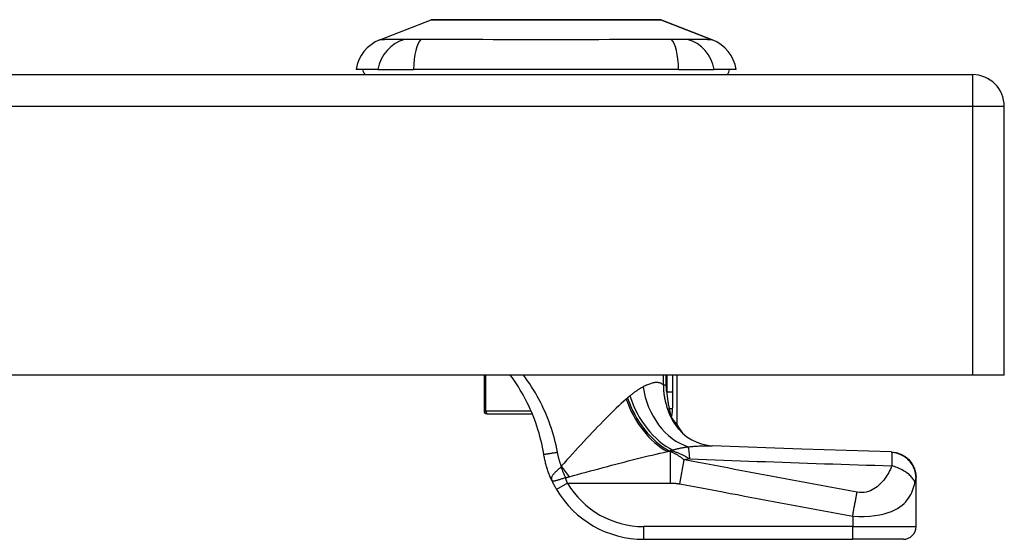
# Model space of a CAD drawing. Header units: inches. Extents: x 17 to 570, y 51 to 268.
# Tile 163 of 211: x 73.82 to 76.88, y 265.94 to 267.56. Entities that reach past the tile are written whole.
import ezdxf

# ---------------------------------------------------------------- set-up
doc = ezdxf.new("R2010")
doc.units = ezdxf.units.IN
doc.header["$MEASUREMENT"] = 0
doc.layers.add('Visible Edges(ANSI)', color=7, linetype='Continuous', lineweight=25)
doc.layers.add('Visible Tangent Edges(ANSI)', color=7, linetype='Continuous', lineweight=25)

msp = doc.modelspace()

# ---------------------------------------------------------------- linework, layer by layer
at = {"layer": 'Visible Edges(ANSI)'}
for p, q in [((74.9345, 267.4927), (75.0942, 267.5548)), ((75.8079, 267.5548), (75.9676, 267.4927)), ((17.171, 267.3845), (76.776, 267.3845)), ((74.9285, 267.4003), (74.8605, 267.4003)), ((74.9285, 267.4003), (75.0393, 267.4003)), ((75.8628, 267.4003), (75.0393, 267.4003)), ((75.8628, 267.4003), (75.9735, 267.4003)), ((76.0416, 267.4003), (75.9735, 267.4003)), ((76.875, 266.4505), (76.875, 267.2855)), ((76.776, 266.4505), (17.171, 266.4505)), ((75.2582, 266.4505), (75.2582, 266.3376)), ((75.8582, 266.2963), (75.8582, 266.4505)), ((76.875, 266.4505), (76.776, 266.4505)), ((75.2681, 266.3297), (75.2661, 266.3297)), ((75.2681, 266.3297), (75.4082, 266.3297)), ((75.8408, 266.319), (75.8402, 266.3197)), ((76.6006, 266.1311), (76.6006, 266.1323)), ((76.6006, 265.979), (76.6006, 266.1311)), ((75.7547, 265.9396), (76.4038, 265.9396)), ((76.5613, 265.9396), (76.4038, 265.9396))]:
    msp.add_line(p, q, dxfattribs=at)
at = {"layer": 'Visible Edges(ANSI)', "flags": 128}
for points in [[(75.8061, 267.5551), (75.8057, 267.5551), (75.8044, 267.5551), (75.8023, 267.5551), (75.7993, 267.5551), (75.7955, 267.5551), (75.7909, 267.5552), (75.7854, 267.5552), (75.7791, 267.5552), (75.7721, 267.5552), (75.7643, 267.5552), (75.7557, 267.5553), (75.7463, 267.5553), (75.7363, 267.5553), (75.7255, 267.5553), (75.7141, 267.5553), (75.7021, 267.5553), (75.6895, 267.5553), (75.6763, 267.5553), (75.6626, 267.5553), (75.6484, 267.5553), (75.6337, 267.5553), (75.6185, 267.5552), (75.6029, 267.5552), (75.5868, 267.5552), (75.5705, 267.5552), (75.5539, 267.5552), (75.5371, 267.5551), (75.5202, 267.5551), (75.503, 267.5551), (75.4857, 267.5551), (75.4682, 267.5551), (75.4507, 267.5551), (75.4332, 267.5551), (75.4158, 267.5551), (75.3985, 267.5551), (75.3814, 267.5551), (75.3644, 267.5551), (75.3476, 267.5552), (75.331, 267.5552), (75.3146, 267.5552), (75.2986, 267.5552), (75.283, 267.5552), (75.2679, 267.5553), (75.2532, 267.5553), (75.239, 267.5553), (75.2253, 267.5553), (75.2121, 267.5553), (75.1996, 267.5553), (75.1876, 267.5553), (75.1763, 267.5553), (75.1656, 267.5553), (75.1556, 267.5553), (75.1464, 267.5553), (75.1378, 267.5552), (75.13, 267.5552), (75.1229, 267.5552), (75.1166, 267.5552), (75.1112, 267.5552), (75.1065, 267.5551), (75.1027, 267.5551), (75.0997, 267.5551), (75.0976, 267.5551), (75.0963, 267.5551), (75.0959, 267.5551)], [(75.4438, 266.2043), (75.4419, 266.2154), (75.4398, 266.2264), (75.4374, 266.2374), (75.4348, 266.2484), (75.4321, 266.2593), (75.4291, 266.2701), (75.4258, 266.2809), (75.4224, 266.2916), (75.4187, 266.3023), (75.4149, 266.3129), (75.4108, 266.3234), (75.4065, 266.3338), (75.402, 266.3441), (75.3973, 266.3543), (75.3924, 266.3645), (75.3873, 266.3745), (75.382, 266.3844), (75.3765, 266.3942), (75.3709, 266.4039), (75.365, 266.4135), (75.3589, 266.4229), (75.3527, 266.4323), (75.3463, 266.4415), (75.3397, 266.4505)], [(75.8402, 266.3197), (75.8401, 266.3199), (75.8399, 266.3201), (75.8398, 266.3204), (75.8396, 266.3206), (75.8394, 266.3209), (75.8392, 266.3212), (75.839, 266.3215), (75.8388, 266.3218), (75.8386, 266.3221), (75.8384, 266.3225), (75.8382, 266.3228), (75.838, 266.3232), (75.8378, 266.3236), (75.8376, 266.3239), (75.8374, 266.3243), (75.8372, 266.3247), (75.837, 266.325), (75.8368, 266.3254), (75.8366, 266.3258), (75.8364, 266.3262), (75.8362, 266.3265), (75.836, 266.3269), (75.8358, 266.3273), (75.8357, 266.3277)], [(75.8582, 266.2963), (75.8581, 266.2963), (75.858, 266.2964), (75.8579, 266.2966), (75.8577, 266.2969), (75.8574, 266.2973), (75.857, 266.2977), (75.8566, 266.2982), (75.8561, 266.2988), (75.8556, 266.2995), (75.855, 266.3003), (75.8543, 266.3011), (75.8536, 266.302), (75.8528, 266.303), (75.852, 266.3041), (75.8511, 266.3052), (75.8502, 266.3065), (75.8492, 266.3078), (75.8482, 266.3091), (75.8471, 266.3106), (75.8459, 266.3121), (75.8447, 266.3137), (75.8434, 266.3154), (75.8421, 266.3171), (75.8408, 266.319)], [(75.8631, 266.2823), (75.875, 266.27), (75.8889, 266.2587), (75.904, 266.249), (75.9193, 266.2415), (75.9339, 266.2362), (75.947, 266.2329), (75.9582, 266.2311), (75.9673, 266.2304)], [(76.5235, 266.2116), (76.2454, 266.2203), (75.9673, 266.2304)], [(76.5235, 266.2116), (76.5386, 266.2097), (76.5531, 266.2049), (76.5665, 266.1975), (76.5782, 266.1876), (76.5877, 266.1756), (76.5948, 266.1621), (76.5992, 266.1474), (76.6006, 266.1323)], [(75.4685, 266.1231), (75.467, 266.1264), (75.4656, 266.1296), (75.4642, 266.1329), (75.4629, 266.1362), (75.4616, 266.1395), (75.4603, 266.1428), (75.459, 266.1461), (75.4578, 266.1494), (75.4567, 266.1528), (75.4555, 266.1562), (75.4544, 266.1595), (75.4534, 266.1629), (75.4524, 266.1663), (75.4514, 266.1698), (75.4505, 266.1732), (75.4496, 266.1766), (75.4487, 266.18), (75.4479, 266.1835), (75.4471, 266.1869), (75.4464, 266.1904), (75.4457, 266.1939), (75.445, 266.1973), (75.4444, 266.2008), (75.4438, 266.2043)], [(75.4685, 266.1231), (75.4691, 266.122), (75.4696, 266.1208), (75.4702, 266.1196), (75.4708, 266.1184), (75.4713, 266.1172), (75.4719, 266.1159), (75.4725, 266.1147), (75.4731, 266.1135), (75.4737, 266.1123), (75.4743, 266.1111), (75.475, 266.1099), (75.4756, 266.1087), (75.4762, 266.1075), (75.4769, 266.1063), (75.4775, 266.1051), (75.4782, 266.1039), (75.4788, 266.1027), (75.4795, 266.1015), (75.4802, 266.1003), (75.4808, 266.0991), (75.4815, 266.0979), (75.4822, 266.0967), (75.4829, 266.0955), (75.4836, 266.0944)]]:
    msp.add_lwpolyline(points, dxfattribs=at)
at = {"layer": 'Visible Edges(ANSI)'}
for centre, radius, start, end in [((75.0959, 267.5502), 0.00492, 90.2088, 111.2505), ((75.8061, 267.5502), 0.00492, 68.7495, 89.7912), ((74.9773, 267.3826), 0.1181, 111.2505, 171.3991), ((75.9248, 267.3826), 0.1181, 8.6009, 68.7495), ((74.9195, 267.4081), 0.0394, 191.537, 216.8699), ((75.9825, 267.4081), 0.0394, 323.1301, 348.463), ((76.776, 267.2855), 0.099, 0, 90), ((75.2661, 266.3376), 0.00787, 180, 270), ((76.0317, 266.3891), 0.1969, 208.1462, 217.2505), ((75.7547, 266.2546), 0.315, 210.5805, 270), ((76.5613, 265.979), 0.0394, 270, 0)]:
    msp.add_arc(centre, radius, start, end, dxfattribs=at)
at = {"layer": 'Visible Tangent Edges(ANSI)'}
for p, q in [((75.9676, 267.4927), (75.8079, 267.5548)), ((76.776, 267.3845), (76.776, 267.2855)), ((76.776, 267.2855), (17.171, 267.2855)), ((76.875, 267.2855), (76.776, 267.2855)), ((76.776, 267.2855), (76.776, 266.4505)), ((75.2642, 266.3376), (75.2642, 266.4505)), ((75.8153, 266.4505), (75.8153, 266.4196)), ((75.8247, 266.4196), (75.8247, 266.4505)), ((75.826, 266.4505), (75.826, 266.3971)), ((75.845, 266.3971), (75.845, 266.4505)), ((75.8153, 266.4196), (75.8247, 266.4196)), ((75.845, 266.3971), (75.826, 266.3971)), ((75.2582, 266.3376), (75.2642, 266.3376)), ((75.4049, 266.3376), (75.2642, 266.3376)), ((75.8288, 266.3444), (75.8337, 266.3462)), ((75.8372, 266.2123), (75.828, 266.2123)), ((75.8339, 266.2149), (75.8453, 266.2149)), ((75.8372, 266.1144), (75.8372, 266.2123)), ((75.8453, 266.2149), (75.8453, 266.2173)), ((75.8662, 266.112), (75.8801, 266.1865)), ((75.5175, 266.1144), (75.4836, 266.0944)), ((75.5175, 266.1144), (75.8372, 266.1144)), ((76.4038, 266.0115), (76.4038, 265.979)), ((75.7547, 265.9396), (75.7547, 265.979)), ((76.4038, 265.979), (75.7547, 265.979)), ((76.4038, 265.9396), (76.4038, 265.979)), ((76.4038, 265.979), (76.6006, 265.979))]:
    msp.add_line(p, q, dxfattribs=at)
at = {"layer": 'Visible Tangent Edges(ANSI)', "flags": 128}
for points in [[(75.0942, 267.5548), (75.0943, 267.5548), (75.0948, 267.5548), (75.0955, 267.5548), (75.0965, 267.5548), (75.0979, 267.5548), (75.0995, 267.5548), (75.1014, 267.5548), (75.1037, 267.5548), (75.1062, 267.5549), (75.109, 267.5549), (75.1121, 267.5549), (75.1155, 267.5549), (75.1191, 267.5549), (75.123, 267.5549), (75.1272, 267.555), (75.1317, 267.555), (75.1364, 267.555), (75.1414, 267.555), (75.1466, 267.555), (75.1521, 267.5551), (75.1578, 267.5551), (75.1638, 267.5551), (75.17, 267.5551), (75.1764, 267.5551)], [(75.1764, 267.5551), (75.1782, 267.5551), (75.18, 267.5552), (75.1818, 267.5552), (75.1836, 267.5552), (75.1855, 267.5552), (75.1874, 267.5552), (75.1892, 267.5552), (75.1911, 267.5552), (75.193, 267.5552), (75.195, 267.5552), (75.1969, 267.5552), (75.1989, 267.5552), (75.2008, 267.5552), (75.2028, 267.5552), (75.2048, 267.5552), (75.2068, 267.5552), (75.2089, 267.5552), (75.2109, 267.5552), (75.213, 267.5552), (75.215, 267.5552), (75.2171, 267.5552), (75.2192, 267.5552), (75.2213, 267.5551), (75.2235, 267.5551)], [(75.2235, 267.5551), (75.2396, 267.5551), (75.2565, 267.5551), (75.2741, 267.555), (75.2923, 267.555), (75.311, 267.5549), (75.3301, 267.5549), (75.3496, 267.5549), (75.3695, 267.5548), (75.3895, 267.5548), (75.4098, 267.5548), (75.4303, 267.5548), (75.451, 267.5548), (75.4716, 267.5548), (75.4922, 267.5548), (75.5126, 267.5548), (75.5328, 267.5548), (75.5526, 267.5549), (75.5722, 267.5549), (75.5913, 267.5549), (75.61, 267.555), (75.6282, 267.555), (75.6457, 267.5551), (75.6625, 267.5551), (75.6786, 267.5551)], [(75.6786, 267.5551), (75.6807, 267.5551), (75.6828, 267.5552), (75.6849, 267.5552), (75.687, 267.5552), (75.6891, 267.5552), (75.6911, 267.5552), (75.6932, 267.5552), (75.6952, 267.5552), (75.6972, 267.5552), (75.6992, 267.5552), (75.7012, 267.5552), (75.7032, 267.5552), (75.7051, 267.5552), (75.7071, 267.5552), (75.709, 267.5552), (75.7109, 267.5552), (75.7128, 267.5552), (75.7147, 267.5552), (75.7165, 267.5552), (75.7184, 267.5552), (75.7202, 267.5552), (75.7221, 267.5552), (75.7239, 267.5551), (75.7256, 267.5551)], [(75.7256, 267.5551), (75.7321, 267.5551), (75.7383, 267.5551), (75.7443, 267.5551), (75.7501, 267.5551), (75.7556, 267.555), (75.7608, 267.555), (75.7658, 267.555), (75.7706, 267.555), (75.775, 267.555), (75.7792, 267.5549), (75.7831, 267.5549), (75.7867, 267.5549), (75.7901, 267.5549), (75.7931, 267.5549), (75.7959, 267.5549), (75.7984, 267.5548), (75.8006, 267.5548), (75.8026, 267.5548), (75.8042, 267.5548), (75.8055, 267.5548), (75.8066, 267.5548), (75.8073, 267.5548), (75.8078, 267.5548), (75.8079, 267.5548)], [(75.0111, 267.4942), (75.0029, 267.4941), (74.9973, 267.494), (74.9919, 267.494), (74.9868, 267.4939), (74.9819, 267.4939), (74.9772, 267.4938), (74.9727, 267.4937), (74.9684, 267.4936), (74.9644, 267.4936), (74.9606, 267.4935), (74.9571, 267.4934), (74.9538, 267.4933), (74.9507, 267.4932), (74.9479, 267.4931), (74.9454, 267.4931), (74.9431, 267.493), (74.9411, 267.4929), (74.9394, 267.4929), (74.9379, 267.4928), (74.9366, 267.4928), (74.9357, 267.4927), (74.935, 267.4927), (74.9346, 267.4927), (74.9345, 267.4927)], [(75.0624, 267.4942), (75.0597, 267.4942), (75.0569, 267.4942), (75.0543, 267.4941), (75.0516, 267.4941), (75.049, 267.4941), (75.0465, 267.4941), (75.044, 267.4941), (75.0415, 267.4941), (75.0391, 267.494), (75.0368, 267.494), (75.0345, 267.494), (75.0323, 267.494), (75.0302, 267.494), (75.0281, 267.494), (75.0261, 267.494), (75.0241, 267.4941), (75.0222, 267.4941), (75.0204, 267.4941), (75.0187, 267.4941), (75.017, 267.4941), (75.0154, 267.4941), (75.0139, 267.4942), (75.0125, 267.4942), (75.0111, 267.4942)], [(75.8396, 267.4942), (75.8061, 267.494), (75.775, 267.4939), (75.7436, 267.4938), (75.7119, 267.4936), (75.6799, 267.4935), (75.6476, 267.4933), (75.6151, 267.4931), (75.5825, 267.493), (75.5498, 267.4929), (75.5169, 267.4928), (75.4839, 267.4927), (75.4508, 267.4927), (75.4178, 267.4927), (75.3848, 267.4928), (75.352, 267.4929), (75.3192, 267.493), (75.2866, 267.4931), (75.2542, 267.4933), (75.222, 267.4935), (75.19, 267.4936), (75.1584, 267.4938), (75.127, 267.4939), (75.096, 267.494), (75.0624, 267.4942)], [(75.891, 267.4942), (75.8896, 267.4942), (75.8882, 267.4942), (75.8867, 267.4941), (75.8851, 267.4941), (75.8834, 267.4941), (75.8817, 267.4941), (75.8799, 267.4941), (75.878, 267.4941), (75.8761, 267.494), (75.8741, 267.494), (75.872, 267.494), (75.8698, 267.494), (75.8676, 267.494), (75.8654, 267.494), (75.863, 267.494), (75.8606, 267.4941), (75.8582, 267.4941), (75.8557, 267.4941), (75.8531, 267.4941), (75.8505, 267.4941), (75.8479, 267.4941), (75.8452, 267.4942), (75.8424, 267.4942), (75.8396, 267.4942)], [(75.9676, 267.4927), (75.9675, 267.4927), (75.9671, 267.4927), (75.9664, 267.4927), (75.9654, 267.4928), (75.9642, 267.4928), (75.9627, 267.4929), (75.961, 267.4929), (75.9589, 267.493), (75.9567, 267.4931), (75.9541, 267.4931), (75.9513, 267.4932), (75.9483, 267.4933), (75.945, 267.4934), (75.9414, 267.4935), (75.9377, 267.4936), (75.9336, 267.4936), (75.9294, 267.4937), (75.9249, 267.4938), (75.9202, 267.4939), (75.9153, 267.4939), (75.9101, 267.494), (75.9048, 267.494), (75.8992, 267.4941), (75.891, 267.4942)], [(75.4863, 266.2106), (75.4843, 266.2213), (75.482, 266.2319), (75.4795, 266.2425), (75.4769, 266.2531), (75.474, 266.2636), (75.4709, 266.2741), (75.4676, 266.2845), (75.4641, 266.2949), (75.4603, 266.3052), (75.4564, 266.3155), (75.4523, 266.3256), (75.4479, 266.3358), (75.4434, 266.3458), (75.4386, 266.3558), (75.4337, 266.3657), (75.4286, 266.3755), (75.4232, 266.3852), (75.4177, 266.3948), (75.412, 266.4044), (75.4061, 266.4138), (75.4, 266.4231), (75.3937, 266.4324), (75.3873, 266.4415), (75.3807, 266.4505)], [(75.8153, 266.4196), (75.8136, 266.4211), (75.8117, 266.4225), (75.8098, 266.4237), (75.8078, 266.4247), (75.8057, 266.4255), (75.8036, 266.4262), (75.8013, 266.4267), (75.799, 266.427), (75.7966, 266.4272), (75.7942, 266.4272), (75.7917, 266.4271), (75.7891, 266.4268), (75.7864, 266.4264), (75.7837, 266.4258), (75.7809, 266.4251), (75.778, 266.4243), (75.7751, 266.4234), (75.7721, 266.4223), (75.7691, 266.4212), (75.7659, 266.4199), (75.7628, 266.4185), (75.7596, 266.417), (75.7563, 266.4154), (75.753, 266.4137)], [(75.753, 266.4137), (75.7514, 266.4129), (75.7497, 266.412), (75.7481, 266.4111), (75.7465, 266.4102), (75.7448, 266.4093), (75.7431, 266.4083), (75.7415, 266.4073), (75.7398, 266.4062), (75.7381, 266.4051), (75.7364, 266.404), (75.7347, 266.4029), (75.7329, 266.4018), (75.7312, 266.4006), (75.7295, 266.3994), (75.7277, 266.3981), (75.7259, 266.3968), (75.7242, 266.3955), (75.7224, 266.3942), (75.7206, 266.3928), (75.7189, 266.3914), (75.7171, 266.39), (75.7153, 266.3885), (75.7135, 266.3871), (75.7117, 266.3855)], [(75.8153, 266.4196), (75.8154, 266.4163), (75.8154, 266.4131), (75.8155, 266.4099), (75.8157, 266.4067), (75.8159, 266.4035), (75.8162, 266.4003), (75.8165, 266.3971), (75.8169, 266.394), (75.8173, 266.3908), (75.8177, 266.3876), (75.8182, 266.3845), (75.8188, 266.3813), (75.8194, 266.3782), (75.82, 266.375), (75.8207, 266.3719), (75.8215, 266.3688), (75.8222, 266.3657), (75.823, 266.3626), (75.8239, 266.3596), (75.8248, 266.3565), (75.8257, 266.3535), (75.8267, 266.3504), (75.8278, 266.3474), (75.8288, 266.3444)], [(75.826, 266.3971), (75.8259, 266.398), (75.8258, 266.399), (75.8257, 266.3999), (75.8256, 266.4008), (75.8255, 266.4018), (75.8254, 266.4027), (75.8254, 266.4036), (75.8253, 266.4046), (75.8252, 266.4055), (75.8251, 266.4064), (75.8251, 266.4074), (75.825, 266.4083), (75.825, 266.4093), (75.8249, 266.4102), (75.8249, 266.4111), (75.8248, 266.4121), (75.8248, 266.413), (75.8248, 266.4139), (75.8247, 266.4149), (75.8247, 266.4158), (75.8247, 266.4167), (75.8247, 266.4177), (75.8247, 266.4186), (75.8247, 266.4196)], [(75.826, 266.3971), (75.8262, 266.3949), (75.8264, 266.3926), (75.8266, 266.3904), (75.8268, 266.3882), (75.8271, 266.386), (75.8273, 266.3838), (75.8276, 266.3816), (75.8279, 266.3794), (75.8282, 266.3773), (75.8285, 266.3751), (75.8288, 266.3729), (75.8291, 266.3708), (75.8295, 266.3687), (75.8298, 266.3666), (75.8302, 266.3644), (75.8305, 266.3624), (75.8309, 266.3603), (75.8313, 266.3582), (75.8317, 266.3562), (75.8321, 266.3541), (75.8325, 266.3521), (75.8329, 266.3501), (75.8333, 266.3481), (75.8337, 266.3462)], [(75.8441, 266.3431), (75.8442, 266.3453), (75.8443, 266.3475), (75.8444, 266.3497), (75.8445, 266.352), (75.8446, 266.3542), (75.8446, 266.3565), (75.8447, 266.3587), (75.8447, 266.361), (75.8448, 266.3632), (75.8448, 266.3655), (75.8449, 266.3677), (75.8449, 266.37), (75.8449, 266.3723), (75.8449, 266.3745), (75.845, 266.3768), (75.845, 266.379), (75.845, 266.3813), (75.845, 266.3836), (75.845, 266.3858), (75.845, 266.3881), (75.845, 266.3903), (75.845, 266.3926), (75.845, 266.3949), (75.845, 266.3971)], [(75.7002, 266.3756), (75.6926, 266.3688), (75.6848, 266.3618), (75.6769, 266.3545), (75.6689, 266.347), (75.6609, 266.3393), (75.6527, 266.3313), (75.6445, 266.3232), (75.6363, 266.3149), (75.628, 266.3065), (75.6196, 266.2979), (75.6112, 266.2892), (75.6027, 266.2803), (75.5942, 266.2713), (75.5856, 266.2622), (75.577, 266.253), (75.5683, 266.2437), (75.5596, 266.2343), (75.5509, 266.2248), (75.5422, 266.2153), (75.5334, 266.2057), (75.5246, 266.1961), (75.5158, 266.1864), (75.5071, 266.1767), (75.4983, 266.1669)], [(75.7041, 266.379), (75.7039, 266.3789), (75.7038, 266.3787), (75.7036, 266.3786), (75.7035, 266.3784), (75.7033, 266.3783), (75.7031, 266.3781), (75.703, 266.378), (75.7028, 266.3779), (75.7027, 266.3777), (75.7025, 266.3776), (75.7023, 266.3774), (75.7022, 266.3773), (75.702, 266.3772), (75.7018, 266.377), (75.7017, 266.3769), (75.7015, 266.3767), (75.7014, 266.3766), (75.7012, 266.3765), (75.701, 266.3763), (75.7009, 266.3762), (75.7007, 266.376), (75.7006, 266.3759), (75.7004, 266.3758), (75.7002, 266.3756)], [(75.7117, 266.3855), (75.7114, 266.3853), (75.711, 266.385), (75.7107, 266.3847), (75.7104, 266.3845), (75.7101, 266.3842), (75.7098, 266.3839), (75.7095, 266.3837), (75.7092, 266.3834), (75.7088, 266.3831), (75.7085, 266.3828), (75.7082, 266.3826), (75.7079, 266.3823), (75.7076, 266.382), (75.7073, 266.3818), (75.707, 266.3815), (75.7066, 266.3812), (75.7063, 266.3809), (75.706, 266.3807), (75.7057, 266.3804), (75.7054, 266.3801), (75.7051, 266.3798), (75.7047, 266.3796), (75.7044, 266.3793), (75.7041, 266.379)], [(75.8288, 266.3444), (75.8291, 266.3437), (75.8293, 266.343), (75.8296, 266.3423), (75.8299, 266.3416), (75.8301, 266.3409), (75.8304, 266.3402), (75.8307, 266.3395), (75.8309, 266.3388), (75.8312, 266.3381), (75.8315, 266.3374), (75.8318, 266.3367), (75.8321, 266.336), (75.8323, 266.3353), (75.8326, 266.3346), (75.8329, 266.3339), (75.8332, 266.3332), (75.8335, 266.3325), (75.8338, 266.3318), (75.8341, 266.3311), (75.8344, 266.3304), (75.8347, 266.3297), (75.835, 266.329), (75.8353, 266.3284), (75.8357, 266.3277)], [(75.8337, 266.3462), (75.834, 266.3448), (75.8342, 266.3434), (75.8345, 266.3421), (75.8348, 266.3407), (75.8351, 266.3394), (75.8353, 266.3381), (75.8356, 266.3368), (75.8358, 266.3356), (75.8361, 266.3344), (75.8363, 266.3332), (75.8365, 266.3321), (75.8367, 266.331), (75.8369, 266.33), (75.837, 266.3291), (75.8371, 266.3282), (75.8372, 266.3275), (75.8372, 266.3269), (75.8371, 266.3265), (75.837, 266.3262), (75.8368, 266.3261), (75.8366, 266.3263), (75.8363, 266.3266), (75.836, 266.3271), (75.8357, 266.3277)], [(75.8402, 266.3197), (75.8405, 266.3203), (75.8408, 266.321), (75.8411, 266.3217), (75.8413, 266.3225), (75.8416, 266.3234), (75.8418, 266.3242), (75.842, 266.3252), (75.8422, 266.3261), (75.8424, 266.3271), (75.8425, 266.328), (75.8427, 266.329), (75.8428, 266.3301), (75.843, 266.3311), (75.8431, 266.3321), (75.8432, 266.3332), (75.8433, 266.3343), (75.8435, 266.3353), (75.8436, 266.3364), (75.8437, 266.3375), (75.8437, 266.3386), (75.8438, 266.3397), (75.8439, 266.3408), (75.844, 266.3419), (75.8441, 266.3431)], [(75.5225, 266.1341), (75.5358, 266.1377), (75.5491, 266.1414), (75.5624, 266.145), (75.5756, 266.1486), (75.5889, 266.1522), (75.6021, 266.1558), (75.6153, 266.1593), (75.6285, 266.1629), (75.6416, 266.1664), (75.6546, 266.1698), (75.6676, 266.1732), (75.6805, 266.1766), (75.6933, 266.1799), (75.7061, 266.1832), (75.7187, 266.1864), (75.7313, 266.1896), (75.7438, 266.1927), (75.7562, 266.1957), (75.7685, 266.1987), (75.7806, 266.2016), (75.7927, 266.2044), (75.8046, 266.2072), (75.8164, 266.2098), (75.828, 266.2123)], [(75.828, 266.2123), (75.8283, 266.2124), (75.8285, 266.2126), (75.8288, 266.2127), (75.829, 266.2128), (75.8293, 266.2129), (75.8295, 266.213), (75.8297, 266.2131), (75.83, 266.2132), (75.8302, 266.2133), (75.8305, 266.2134), (75.8307, 266.2135), (75.831, 266.2136), (75.8312, 266.2137), (75.8314, 266.2138), (75.8317, 266.2139), (75.8319, 266.214), (75.8322, 266.2141), (75.8324, 266.2142), (75.8327, 266.2144), (75.8329, 266.2145), (75.8332, 266.2146), (75.8334, 266.2147), (75.8336, 266.2148), (75.8339, 266.2149)], [(75.8339, 266.2149), (75.8344, 266.215), (75.8348, 266.2151), (75.8353, 266.2152), (75.8358, 266.2153), (75.8363, 266.2154), (75.8368, 266.2155), (75.8372, 266.2156), (75.8377, 266.2157), (75.8382, 266.2158), (75.8387, 266.2159), (75.8391, 266.216), (75.8396, 266.2161), (75.8401, 266.2162), (75.8406, 266.2163), (75.8411, 266.2164), (75.8415, 266.2165), (75.842, 266.2166), (75.8425, 266.2167), (75.843, 266.2168), (75.8434, 266.2169), (75.8439, 266.217), (75.8444, 266.2171), (75.8449, 266.2172), (75.8453, 266.2173)], [(75.8801, 266.1865), (75.8783, 266.188), (75.8765, 266.1895), (75.8747, 266.1909), (75.8729, 266.1923), (75.8711, 266.1936), (75.8693, 266.1949), (75.8675, 266.1961), (75.8658, 266.1974), (75.864, 266.1985), (75.8622, 266.1997), (75.8604, 266.2008), (75.8586, 266.2018), (75.8568, 266.2029), (75.855, 266.2039), (75.8532, 266.2049), (75.8515, 266.2058), (75.8497, 266.2067), (75.8479, 266.2076), (75.8461, 266.2085), (75.8443, 266.2093), (75.8425, 266.2101), (75.8407, 266.2109), (75.8389, 266.2116), (75.8372, 266.2123)], [(75.8453, 266.2173), (75.8471, 266.2179), (75.849, 266.2185), (75.8508, 266.219), (75.8527, 266.2195), (75.8546, 266.2201), (75.8565, 266.2206), (75.8584, 266.221), (75.8603, 266.2215), (75.8622, 266.222), (75.8642, 266.2224), (75.8662, 266.2229), (75.8682, 266.2233), (75.8702, 266.2237), (75.8722, 266.2241), (75.8742, 266.2245), (75.8762, 266.2249), (75.8783, 266.2252), (75.8803, 266.2256), (75.8824, 266.2259), (75.8845, 266.2262), (75.8866, 266.2265), (75.8887, 266.2268), (75.8908, 266.2271), (75.8929, 266.2274)], [(75.8453, 266.2149), (75.8477, 266.214), (75.85, 266.213), (75.8523, 266.2121), (75.8546, 266.2111), (75.8569, 266.2101), (75.8592, 266.2091), (75.8614, 266.2081), (75.8636, 266.2071), (75.8659, 266.2061), (75.8681, 266.2051), (75.8703, 266.2041), (75.8725, 266.203), (75.8747, 266.202), (75.8768, 266.2009), (75.879, 266.1999), (75.8811, 266.1988), (75.8832, 266.1977), (75.8854, 266.1966), (75.8875, 266.1956), (75.8896, 266.1945), (75.8916, 266.1934), (75.8937, 266.1923), (75.8958, 266.1912), (75.8978, 266.1901)], [(75.8929, 266.2274), (75.8963, 266.2277), (75.8998, 266.228), (75.9032, 266.2283), (75.9066, 266.2285), (75.9099, 266.2288), (75.9133, 266.229), (75.9166, 266.2293), (75.9198, 266.2295), (75.9231, 266.2297), (75.9263, 266.2299), (75.9294, 266.23), (75.9326, 266.2302), (75.9357, 266.2303), (75.9387, 266.2304), (75.9418, 266.2305), (75.9447, 266.2306), (75.9477, 266.2306), (75.9506, 266.2307), (75.9535, 266.2307), (75.9563, 266.2307), (75.9591, 266.2306), (75.9619, 266.2306), (75.9646, 266.2305), (75.9673, 266.2304)], [(76.5235, 266.2116), (76.5235, 266.2116), (76.5236, 266.2116), (76.5236, 266.2116), (76.5237, 266.2116), (76.5237, 266.2115), (76.5238, 266.2115), (76.5238, 266.2114), (76.5239, 266.2114), (76.5239, 266.2113), (76.524, 266.2113), (76.524, 266.2112), (76.5241, 266.2111), (76.5241, 266.2111), (76.5242, 266.211), (76.5242, 266.2109), (76.5243, 266.2108), (76.5243, 266.2107), (76.5244, 266.2106), (76.5244, 266.2105), (76.5245, 266.2103), (76.5245, 266.2102), (76.5246, 266.2101), (76.5246, 266.2099), (76.5247, 266.2098)], [(75.4438, 266.2043), (75.4439, 266.2043), (75.4441, 266.2043), (75.4445, 266.2043), (75.4451, 266.2043), (75.4459, 266.2044), (75.4469, 266.2046), (75.448, 266.2047), (75.4494, 266.2049), (75.4509, 266.2051), (75.4526, 266.2053), (75.4545, 266.2056), (75.4565, 266.2059), (75.4587, 266.2062), (75.461, 266.2066), (75.4634, 266.2069), (75.4659, 266.2073), (75.4685, 266.2077), (75.4711, 266.2081), (75.4737, 266.2085), (75.4763, 266.209), (75.4788, 266.2094), (75.4814, 266.2098), (75.4839, 266.2102), (75.4863, 266.2106)], [(75.4983, 266.1669), (75.4976, 266.1687), (75.497, 266.1705), (75.4964, 266.1723), (75.4957, 266.1741), (75.4951, 266.1759), (75.4945, 266.1777), (75.494, 266.1795), (75.4934, 266.1813), (75.4929, 266.1831), (75.4923, 266.1849), (75.4918, 266.1867), (75.4913, 266.1885), (75.4908, 266.1904), (75.4903, 266.1922), (75.4899, 266.194), (75.4894, 266.1958), (75.489, 266.1977), (75.4885, 266.1995), (75.4881, 266.2013), (75.4877, 266.2032), (75.4874, 266.205), (75.487, 266.2069), (75.4866, 266.2087), (75.4863, 266.2106)], [(76.4177, 266.086), (76.3954, 266.0902), (76.373, 266.0944), (76.3505, 266.0986), (76.3281, 266.1028), (76.3057, 266.107), (76.2834, 266.1111), (76.261, 266.1153), (76.2386, 266.1195), (76.2162, 266.1237), (76.1938, 266.1279), (76.1714, 266.1321), (76.149, 266.1363), (76.1266, 266.1404), (76.1042, 266.1446), (76.0818, 266.1488), (76.0594, 266.153), (76.037, 266.1572), (76.0146, 266.1614), (75.9922, 266.1656), (75.9698, 266.1697), (75.9474, 266.1739), (75.9251, 266.1781), (75.9026, 266.1823), (75.8801, 266.1865)], [(75.8978, 266.1901), (75.924, 266.189), (75.9501, 266.188), (75.9763, 266.187), (76.0024, 266.186), (76.0285, 266.185), (76.0547, 266.184), (76.0808, 266.183), (76.107, 266.182), (76.1331, 266.1811), (76.1592, 266.1802), (76.1854, 266.1792), (76.2115, 266.1783), (76.2376, 266.1774), (76.2638, 266.1765), (76.2899, 266.1756), (76.316, 266.1748), (76.3422, 266.1739), (76.3683, 266.1731), (76.3944, 266.1723), (76.4206, 266.1715), (76.4467, 266.1707), (76.4728, 266.1699), (76.4989, 266.1691), (76.5251, 266.1683)], [(76.6006, 266.1311), (76.6005, 266.1356), (76.6001, 266.1402), (76.5994, 266.1448), (76.5984, 266.1495), (76.597, 266.1542), (76.5953, 266.1589), (76.5933, 266.1635), (76.591, 266.1681), (76.5884, 266.1725), (76.5854, 266.1768), (76.5821, 266.181), (76.5786, 266.1849), (76.5748, 266.1886), (76.5708, 266.192), (76.5665, 266.1952), (76.5621, 266.198), (76.5576, 266.2006), (76.553, 266.2028), (76.5482, 266.2047), (76.5435, 266.2064), (76.5387, 266.2077), (76.534, 266.2086), (76.5293, 266.2094), (76.5247, 266.2098)], [(76.5247, 266.2098), (76.5249, 266.2091), (76.5251, 266.2083), (76.5252, 266.2074), (76.5254, 266.2064), (76.5255, 266.2053), (76.5256, 266.204), (76.5257, 266.2027), (76.5258, 266.2012), (76.5258, 266.1997), (76.5259, 266.198), (76.5259, 266.1962), (76.5259, 266.1943), (76.5259, 266.1924), (76.5259, 266.1906), (76.5258, 266.1887), (76.5258, 266.1867), (76.5257, 266.1847), (76.5256, 266.1826), (76.5256, 266.1805), (76.5255, 266.1782), (76.5254, 266.1759), (76.5253, 266.1735), (76.5252, 266.171), (76.5251, 266.1683)], [(75.497, 266.164), (75.4948, 266.1621), (75.4926, 266.1602), (75.4905, 266.1583), (75.4883, 266.1564), (75.4863, 266.1546), (75.4842, 266.1527), (75.4823, 266.1509), (75.4804, 266.149), (75.4786, 266.1472), (75.4769, 266.1454), (75.4753, 266.1437), (75.4738, 266.1419), (75.4725, 266.1402), (75.4713, 266.1385), (75.4702, 266.1369), (75.4693, 266.1352), (75.4686, 266.1337), (75.468, 266.1321), (75.4676, 266.1306), (75.4674, 266.1291), (75.4674, 266.1276), (75.4676, 266.1261), (75.4679, 266.1246), (75.4685, 266.1231)], [(75.4983, 266.1669), (75.4983, 266.1668), (75.4982, 266.1666), (75.4982, 266.1664), (75.4981, 266.1663), (75.4981, 266.1661), (75.4981, 266.166), (75.498, 266.1658), (75.498, 266.1657), (75.4979, 266.1655), (75.4979, 266.1654), (75.4978, 266.1652), (75.4978, 266.1651), (75.4977, 266.165), (75.4977, 266.1649), (75.4976, 266.1648), (75.4976, 266.1647), (75.4975, 266.1646), (75.4974, 266.1645), (75.4974, 266.1644), (75.4973, 266.1643), (75.4972, 266.1642), (75.4972, 266.1641), (75.4971, 266.164), (75.497, 266.164)], [(76.5251, 266.1683), (76.5231, 266.163), (76.5209, 266.1578), (76.5186, 266.1526), (76.516, 266.1476), (76.5132, 266.1427), (76.5103, 266.1378), (76.5071, 266.1331), (76.5038, 266.1285), (76.5003, 266.124), (76.4967, 266.1196), (76.4928, 266.1153), (76.4887, 266.1111), (76.4844, 266.1071), (76.4799, 266.1033), (76.4751, 266.0997), (76.47, 266.0963), (76.4645, 266.0932), (76.4587, 266.0904), (76.4526, 266.0881), (76.4461, 266.0863), (76.4392, 266.0851), (76.4321, 266.0847), (76.4249, 266.085), (76.4177, 266.086)], [(76.5972, 266.1157), (76.5965, 266.118), (76.5955, 266.1204), (76.5942, 266.1229), (76.5928, 266.1254), (76.5911, 266.128), (76.5891, 266.1306), (76.5869, 266.1332), (76.5845, 266.1358), (76.5818, 266.1384), (76.579, 266.141), (76.5759, 266.1435), (76.5726, 266.146), (76.5692, 266.1484), (76.5656, 266.1508), (76.5618, 266.153), (76.5579, 266.1552), (76.5539, 266.1573), (76.5499, 266.1592), (76.5458, 266.1611), (76.5416, 266.1628), (76.5375, 266.1644), (76.5333, 266.1658), (76.5292, 266.1672), (76.5251, 266.1683)], [(75.4685, 266.1231), (75.469, 266.1224), (75.4695, 266.1218), (75.4702, 266.1214), (75.4711, 266.1211), (75.472, 266.121), (75.4731, 266.121), (75.4743, 266.1211), (75.4757, 266.1213), (75.4772, 266.1215), (75.4788, 266.1219), (75.4806, 266.1223), (75.4824, 266.1228), (75.4844, 266.1233), (75.4865, 266.1239), (75.4887, 266.1246), (75.4909, 266.1253), (75.4933, 266.126), (75.4957, 266.1268), (75.4982, 266.1275), (75.5007, 266.1283), (75.5033, 266.1291), (75.5059, 266.13), (75.5085, 266.1308), (75.5111, 266.1316)], [(75.5111, 266.1316), (75.5116, 266.1317), (75.5121, 266.1318), (75.5126, 266.1318), (75.5131, 266.1319), (75.5136, 266.132), (75.5141, 266.1321), (75.5146, 266.1322), (75.515, 266.1323), (75.5155, 266.1324), (75.516, 266.1325), (75.5165, 266.1326), (75.517, 266.1327), (75.5175, 266.1328), (75.5179, 266.1329), (75.5184, 266.133), (75.5189, 266.1332), (75.5193, 266.1333), (75.5198, 266.1334), (75.5203, 266.1335), (75.5207, 266.1336), (75.5212, 266.1337), (75.5216, 266.1338), (75.5221, 266.134), (75.5225, 266.1341)], [(75.5175, 266.1144), (75.5172, 266.1151), (75.5169, 266.1158), (75.5166, 266.1165), (75.5164, 266.1172), (75.5161, 266.1179), (75.5158, 266.1186), (75.5155, 266.1193), (75.5153, 266.1201), (75.515, 266.1208), (75.5147, 266.1215), (75.5145, 266.1222), (75.5142, 266.1229), (75.5139, 266.1236), (75.5137, 266.1244), (75.5134, 266.1251), (75.5131, 266.1258), (75.5129, 266.1265), (75.5126, 266.1272), (75.5123, 266.128), (75.5121, 266.1287), (75.5118, 266.1294), (75.5116, 266.1301), (75.5113, 266.1309), (75.5111, 266.1316)], [(76.5972, 266.1157), (76.5974, 266.1165), (76.5976, 266.1174), (76.5978, 266.1182), (76.598, 266.119), (76.5982, 266.1198), (76.5984, 266.1206), (76.5985, 266.1214), (76.5987, 266.1221), (76.5989, 266.1228), (76.5991, 266.1235), (76.5992, 266.1242), (76.5994, 266.1249), (76.5996, 266.1256), (76.5998, 266.1263), (76.5999, 266.1269), (76.6001, 266.1275), (76.6002, 266.1281), (76.6003, 266.1286), (76.6004, 266.1291), (76.6005, 266.1296), (76.6006, 266.13), (76.6006, 266.1304), (76.6006, 266.1308), (76.6006, 266.1311)], [(75.8372, 266.1144), (75.8384, 266.1144), (75.8396, 266.1144), (75.8408, 266.1143), (75.842, 266.1143), (75.8432, 266.1143), (75.8444, 266.1142), (75.8456, 266.1142), (75.8468, 266.1141), (75.848, 266.1141), (75.8493, 266.114), (75.8505, 266.1139), (75.8517, 266.1138), (75.8529, 266.1137), (75.8541, 266.1136), (75.8553, 266.1135), (75.8565, 266.1134), (75.8577, 266.1132), (75.8589, 266.1131), (75.8602, 266.1129), (75.8614, 266.1128), (75.8626, 266.1126), (75.8638, 266.1124), (75.865, 266.1122), (75.8662, 266.112)], [(75.8662, 266.112), (75.8887, 266.1078), (75.9111, 266.1036), (75.9335, 266.0994), (75.9559, 266.0952), (75.9783, 266.091), (76.0007, 266.0868), (76.0231, 266.0826), (76.0455, 266.0785), (76.0679, 266.0743), (76.0903, 266.0701), (76.1127, 266.0659), (76.135, 266.0617), (76.1574, 266.0575), (76.1798, 266.0533), (76.2022, 266.0492), (76.2246, 266.045), (76.247, 266.0408), (76.2694, 266.0366), (76.2918, 266.0324), (76.3142, 266.0282), (76.3366, 266.024), (76.359, 266.0198), (76.3814, 266.0157), (76.4038, 266.0115)], [(76.4038, 266.0115), (76.4218, 266.0107), (76.4396, 266.0108), (76.4568, 266.0117), (76.4731, 266.0134), (76.488, 266.0159), (76.5016, 266.019), (76.5139, 266.0226), (76.5248, 266.0266), (76.5345, 266.031), (76.5431, 266.0356), (76.5507, 266.0405), (76.5575, 266.0456), (76.5635, 266.0509), (76.5687, 266.0564), (76.5734, 266.0619), (76.5776, 266.0676), (76.5813, 266.0734), (76.5845, 266.0793), (76.5874, 266.0852), (76.5899, 266.0912), (76.5922, 266.0972), (76.5941, 266.1034), (76.5958, 266.1095), (76.5972, 266.1157)], [(76.4038, 266.0115), (76.4044, 266.0148), (76.405, 266.0182), (76.4055, 266.0215), (76.4061, 266.0249), (76.4067, 266.0282), (76.4073, 266.0315), (76.4079, 266.0349), (76.4085, 266.0382), (76.4091, 266.0415), (76.4097, 266.0447), (76.4103, 266.048), (76.4109, 266.0512), (76.4115, 266.0544), (76.4121, 266.0575), (76.4127, 266.0606), (76.4133, 266.0637), (76.4139, 266.0667), (76.4145, 266.0696), (76.415, 266.0725), (76.4156, 266.0753), (76.4161, 266.0781), (76.4167, 266.0808), (76.4172, 266.0834), (76.4177, 266.086)]]:
    msp.add_lwpolyline(points, dxfattribs=at)
at = {"layer": 'Visible Tangent Edges(ANSI)'}
for centre, radius, start, end in [((75.8061, 267.5502), 0.00492, 68.7495, 89.7912), ((75.7547, 266.2546), 0.2756, 210.5805, 270)]:
    msp.add_arc(centre, radius, start, end, dxfattribs=at)
for centre, major_axis, ratio, start_param, end_param in [((75.0388, 267.3803), (0.0158, 0.117), 0.948273, 0.391156, 1.528426), ((75.0767, 267.3803), (-0.0053, 0.118), 0.314585, 0.249322, 1.386592), ((75.8253, 267.3803), (0.0053, 0.118), 0.314585, 4.896593, 6.033863), ((75.8633, 267.3803), (-0.0158, 0.117), 0.948273, 4.754759, 5.892029), ((75.9078, 266.4137), (0.0635, -0.1863), 0.76978, 4.456044, 5.771273), ((75.828, 266.3756), (0.0981, -0.1707), 0.594817, 4.382906, 5.514832), ((75.8339, 266.379), (0.0989, -0.1702), 0.604176, 4.374903, 5.517504), ((75.8453, 266.3855), (-0.0965, 0.1716), 0.627605, 1.231527, 2.411005), ((75.2681, 266.3376), (0, -0.00787), 0.489583, 4.712389, 6.283185), ((76.0117, 266.4113), (-0.1487, -0.129), 0.924855, 5.892344, 6.283185), ((75.8251, 266.3431), (0.0197, -0.0011), 0.203793, 0.278045, 1.130973), ((79.3573, 265.7198), (-3.6723, 0.3833), 0.123492, 5.999185, 6.006887), ((75.8839, 266.1155), (0.0048, 0.118), 0.119705, 5.400993, 5.962795), ((79.3759, 265.8192), (-3.6726, 0.2797), 0.09119, 5.963131, 5.978489), ((75.5111, 266.1603), (0.0778, -0.1808), 0.058123, 4.666855, 4.846581), ((75.5225, 266.1669), (0.1164, -0.1588), 0.099559, 4.639553, 4.847409)]:
    msp.add_ellipse(centre, major_axis=major_axis, ratio=ratio, start_param=start_param, end_param=end_param, dxfattribs=at)

doc.saveas('drawing.dxf')
